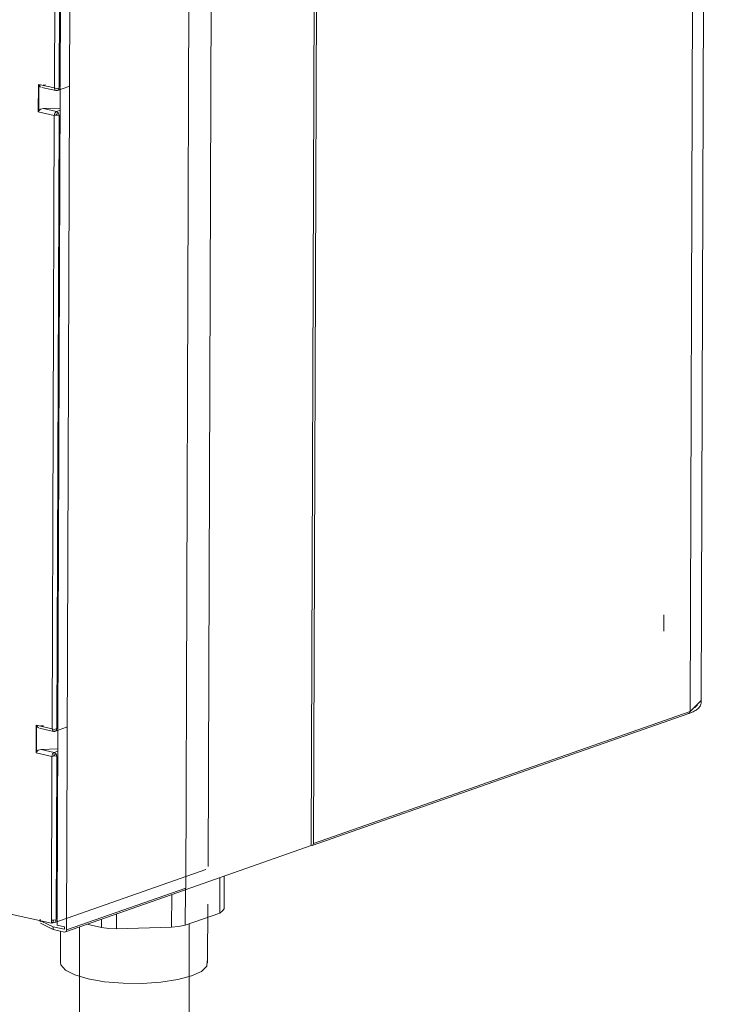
# Model space of a CAD drawing. Header units: millimetres. Extents: x 37142 to 69399, y 2700 to 29257.
# Tile 7 of 85: x 39191 to 39393, y 5411 to 5698. Entities that reach past the tile are written whole.
import ezdxf

# ---------------------------------------------------------------- set-up
doc = ezdxf.new("R2010")
doc.units = ezdxf.units.MM
for name, color, linetype, lineweight in [('G-XREF-____-OTLN', 8, 'Continuous', 9), ('M-EQPM-____-OTLN', 50, 'Continuous', 20), ('P-PIPE-____-OTLN', 3, 'Continuous', 20)]:
    doc.layers.add(name, color=color, linetype=linetype, lineweight=lineweight)

# ---------------------------------------------------------------- blocks, each defined once
blk = doc.blocks.new('City Class FR - City Class F_iam-1558930-3D Отопление Left')
at = {"layer": 'G-XREF-____-OTLN'}
for p, q in [((39390.35, 5499), (39392.73, 6169.35)), ((39389.49, 6166.75), (39387.11, 5496.4)), ((39278.89, 6129.11), (39276.5, 5457.22)), ((39279.51, 6128.2), (39277.13, 5457.85)), ((39246.34, 5451.13), (39248.71, 6117.26)), ((39239.85, 5444.78), (39242.23, 6115.13)), ((39207.44, 6102.93), (39205.05, 5432.59)), ((39203.18, 5678.61), (39203.85, 5865.61)), ((39201.47, 5678.49), (39202.1, 5857.59)), ((39203.51, 5857.63), (39202.87, 5678.53)), ((39196.78, 5671.48), (39196.8, 5679.54)), ((39196.8, 5679.54), (39201.47, 5678.49)), ((39196.92, 5671.79), (39196.95, 5679.2)), ((39196.95, 5679.2), (39197.46, 5678.76)), ((39197.48, 5679.4), (39197.12, 5679.22)), ((39197.77, 5678.65), (39201.87, 5677.73)), ((39198.91, 5679.38), (39198.18, 5679.35)), ((39202.09, 5677.74), (39203.18, 5678.13)), ((39202.42, 5677.76), (39205.72, 5678.91)), ((39202.52, 5491.44), (39203.18, 5678.44)), ((39201.44, 5670.42), (39196.78, 5671.48)), ((39203.16, 5672.61), (39198.25, 5672.46)), ((39202.06, 5671.6), (39198.25, 5672.46)), ((39203.16, 5671.99), (39202.06, 5671.6)), ((39200.8, 5491.32), (39201.44, 5670.42)), ((39202.06, 5670.83), (39202.66, 5671.04)), ((39202.84, 5670.46), (39202.21, 5491.36)), ((39379.45, 5519.81), (39379.46, 5524.61)), ((39387.11, 5496.4), (39390.25, 5499.49)), ((39276.77, 5457.24), (39386.74, 5495.79)), ((39277.13, 5457.85), (39387.11, 5496.4)), ((39388.9, 5497.88), (39389.32, 5498.36)), ((39196.11, 5484.31), (39196.14, 5492.37)), ((39196.14, 5492.37), (39200.8, 5491.32)), ((39196.26, 5484.62), (39196.29, 5492.04)), ((39196.29, 5492.04), (39196.8, 5491.59)), ((39196.81, 5492.23), (39196.45, 5492.05)), ((39197.11, 5491.49), (39201.2, 5490.56)), ((39198.25, 5492.21), (39197.52, 5492.19)), ((39201.42, 5490.58), (39202.52, 5490.96)), ((39201.76, 5490.59), (39205.05, 5491.75)), ((39202.32, 5435.6), (39202.52, 5491.28)), ((39200.77, 5483.26), (39196.11, 5484.31)), ((39202.5, 5485.44), (39197.58, 5485.29)), ((39201.4, 5484.43), (39197.58, 5485.29)), ((39202.49, 5484.82), (39201.4, 5484.43)), ((39200.6, 5435.46), (39200.77, 5483.26)), ((39201.4, 5483.67), (39202, 5483.88)), ((39202.18, 5483.3), (39202.01, 5435.5)), ((39276.5, 5457.22), (39239.66, 5444.31)), ((39201.56, 5434.73), (39245.67, 5450.19)), ((39204.69, 5431.97), (39239.49, 5444.17)), ((39239.85, 5444.78), (39205.05, 5432.59)), ((39186.5, 5437.68), (39200.6, 5434.5)), ((39197.35, 5435.69), (39197.35, 5434.92)), ((39200.6, 5434.5), (39200.6, 5435.46)), ((39201.1, 5435.41), (39201.1, 5434.67)), ((39202.31, 5433.97), (39202.32, 5435.41)), ((39201.13, 5432.7), (39197.41, 5434.59)), ((39197.58, 5435.09), (39201.14, 5433.47)), ((39201.22, 5434.71), (39200.6, 5434.85)), ((39201.1, 5434.67), (39200.6, 5434.5)), ((39201.14, 5433.47), (39201.13, 5432.7)), ((39204.42, 5431.96), (39201.13, 5432.7)), ((39201.14, 5433.47), (39204.35, 5432.75)), ((39204.43, 5433.5), (39202.31, 5433.97)), ((39204.43, 5432.82), (39204.43, 5433.5))]:
    blk.add_line(p, q, dxfattribs=at)
for points in [[(39196.95, 5679.2, 0), (39196.87, 5679.37, 0), (39196.8, 5679.54, 0)], [(39201.47, 5678.49, 0), (39202.2, 5678.24, 0), (39202.87, 5678.53, 0)], [(39202.09, 5677.74, 0), (39201.65, 5677.87, 0), (39201.47, 5678.49, 0)], [(39201.91, 5677.72, 0), (39201.94, 5677.71, 0), (39201.97, 5677.71, 0), (39202.01, 5677.71, 0), (39202.04, 5677.71, 0), (39202.07, 5677.7, 0), (39202.1, 5677.7, 0), (39202.13, 5677.7, 0), (39202.16, 5677.71, 0), (39202.19, 5677.71, 0), (39202.23, 5677.71, 0), (39202.26, 5677.72, 0), (39202.29, 5677.72, 0), (39202.32, 5677.73, 0), (39202.36, 5677.74, 0), (39202.37, 5677.74, 0)], [(39202.87, 5678.53, 0), (39202.64, 5677.9, 0), (39202.09, 5677.74, 0)], [(39196.78, 5671.48, 0), (39196.84, 5671.63, 0), (39196.92, 5671.79, 0)], [(39198.25, 5672.46, 0), (39197.44, 5672.26, 0), (39196.92, 5671.79, 0)], [(39201.44, 5670.42, 0), (39201.62, 5671.17, 0), (39202.06, 5671.6, 0)], [(39202.06, 5671.6, 0), (39202.62, 5671.19, 0), (39202.84, 5670.46, 0)], [(39201.44, 5670.42, 0), (39202.17, 5670.55, 0), (39202.84, 5670.46, 0)], [(39202.06, 5670.83, 0), (39202, 5670.74, 0), (39201.94, 5670.6, 0)], [(39202.22, 5670.61, 0), (39202.17, 5670.75, 0), (39202.06, 5670.83, 0)], [(39390.35, 5499, 0), (39390.33, 5498.73, 0), (39390.27, 5498.46, 0), (39390.18, 5498.21, 0), (39390.06, 5497.97, 0), (39389.91, 5497.74, 0), (39389.74, 5497.53, 0), (39389.55, 5497.33, 0), (39389.34, 5497.14, 0), (39389.11, 5496.96, 0), (39388.87, 5496.79, 0), (39388.6, 5496.62, 0), (39388.32, 5496.46, 0), (39388.02, 5496.31, 0), (39387.7, 5496.16, 0), (39387.37, 5496.02, 0), (39387.01, 5495.88, 0), (39386.74, 5495.79, 0)], [(39386.48, 5495.77, 0), (39386.92, 5495.9, 0), (39387.11, 5496.4, 0)], [(39389.32, 5498.36, 0), (39389.2, 5498.19, 0), (39389.07, 5498.03, 0), (39388.91, 5497.88, 0), (39388.73, 5497.72, 0), (39388.52, 5497.57, 0), (39388.41, 5497.49, 0)], [(39196.29, 5492.04, 0), (39196.21, 5492.2, 0), (39196.14, 5492.37, 0)], [(39200.8, 5491.32, 0), (39201.54, 5491.07, 0), (39202.21, 5491.36, 0)], [(39201.42, 5490.58, 0), (39200.98, 5490.7, 0), (39200.8, 5491.32, 0)], [(39201.25, 5490.55, 0), (39201.28, 5490.55, 0), (39201.31, 5490.54, 0), (39201.34, 5490.54, 0), (39201.37, 5490.54, 0), (39201.4, 5490.54, 0), (39201.43, 5490.54, 0), (39201.47, 5490.54, 0), (39201.5, 5490.54, 0), (39201.53, 5490.54, 0), (39201.56, 5490.55, 0), (39201.59, 5490.55, 0), (39201.63, 5490.56, 0), (39201.66, 5490.56, 0), (39201.69, 5490.57, 0), (39201.71, 5490.58, 0)], [(39202.21, 5491.36, 0), (39201.98, 5490.73, 0), (39201.42, 5490.58, 0)], [(39196.11, 5484.31, 0), (39196.18, 5484.46, 0), (39196.26, 5484.62, 0)], [(39197.58, 5485.29, 0), (39196.78, 5485.1, 0), (39196.26, 5484.62, 0)], [(39200.77, 5483.26, 0), (39200.96, 5484, 0), (39201.4, 5484.43, 0)], [(39201.4, 5484.43, 0), (39201.95, 5484.03, 0), (39202.18, 5483.3, 0)], [(39200.77, 5483.26, 0), (39201.51, 5483.39, 0), (39202.18, 5483.3, 0)], [(39201.4, 5483.67, 0), (39201.34, 5483.57, 0), (39201.27, 5483.43, 0)], [(39201.55, 5483.44, 0), (39201.51, 5483.58, 0), (39201.4, 5483.67, 0)], [(39276.5, 5457.22, 0), (39276.94, 5457.35, 0), (39277.13, 5457.85, 0)], [(39239.49, 5444.17, 0), (39239.66, 5444.28, 0), (39239.85, 5444.78, 0)], [(39200.6, 5435.46, 0), (39201.34, 5435.39, 0), (39202.01, 5435.5, 0)], [(39201.22, 5434.71, 0), (39201.78, 5434.87, 0), (39202.01, 5435.5, 0)], [(39205.05, 5432.59, 0), (39204.87, 5432.09, 0), (39204.42, 5431.96, 0)]]:
    blk.add_polyline3d(points, dxfattribs=at)
blk = doc.blocks.new('City Class FR - City Class 25 FR-1559149-3D Отопление Left')
blk.add_blockref('City Class FR - City Class F_iam-1558930-3D Отопление Left', (0, 0))
blk = doc.blocks.new('ADSK_Полипропилен_Муфта с накидной гайкой - 32 x 1_-V1-3D Отопление Left')
at = {"layer": 'P-PIPE-____-OTLN', "color": 10}
for p, q in [((39249.82, 5447.87), (39249.78, 5437.46)), ((39251.05, 5438.69), (39251.09, 5448.32)), ((39239.71, 5433.94), (39239.75, 5444.34)), ((39235.74, 5442.91), (39235.7, 5433.33)), ((39246.24, 5422.87), (39246.3, 5440.14)), ((39215.25, 5435.72), (39215.24, 5433.24)), ((39219.64, 5432.87), (39219.66, 5437.27)), ((39249.78, 5437.46), (39239.71, 5433.94)), ((39215.24, 5433.24), (39210.95, 5434.22)), ((39235.7, 5433.33), (39219.64, 5432.87)), ((39203.28, 5432.22), (39203.24, 5423.02))]:
    blk.add_line(p, q, dxfattribs=at)
for points in [[(39251.05, 5438.69, 0), (39250.51, 5438.06, 0), (39249.78, 5437.46, 0)], [(39219.64, 5432.87, 0), (39217.41, 5433.03, 0), (39215.24, 5433.24, 0)], [(39239.71, 5433.94, 0), (39237.76, 5433.61, 0), (39235.7, 5433.33, 0)], [(39241.56, 5419.13, 0), (39237.52, 5418.05, 0), (39232.61, 5417.3, 0), (39227.16, 5416.94, 0), (39221.55, 5416.99, 0), (39216.16, 5417.44, 0), (39211.35, 5418.27, 0), (39207.45, 5419.42, 0), (39204.73, 5420.8, 0), (39203.38, 5422.34, 0), (39203.25, 5423.02, 0)], [(39246.11, 5423.55, 0), (39246, 5421.98, 0), (39244.45, 5420.47, 0), (39241.56, 5419.13, 0)]]:
    blk.add_polyline3d(points, dxfattribs=at)

msp = doc.modelspace()

# ---------------------------------------------------------------- linework, layer by layer
at = {"layer": 'P-PIPE-____-OTLN', "color": 10}
for p, q in [((39208.8, 5433.51), (39208.8, 5367.13)), ((39240.8, 5367.13), (39240.8, 5434.32))]:
    msp.add_line(p, q, dxfattribs=at)

# ---------------------------------------------------------------- block references
at = {"layer": 'M-EQPM-____-OTLN'}
msp.add_blockref('City Class FR - City Class 25 FR-1559149-3D Отопление Left', (0, 0), dxfattribs=at)
at = {"layer": 'P-PIPE-____-OTLN', "color": 10}
msp.add_blockref('ADSK_Полипропилен_Муфта с накидной гайкой - 32 x 1_-V1-3D Отопление Left', (0, 0), dxfattribs=at)

doc.saveas('drawing.dxf')
